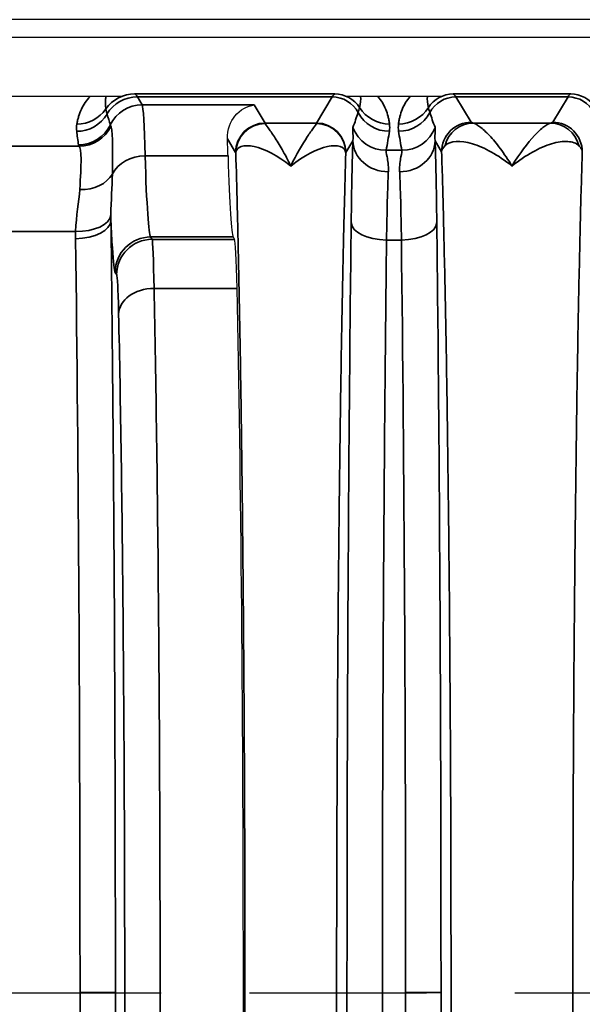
# Model space of a CAD drawing. Header units: millimetres. Extents: x 399 to 6233, y -1870 to 1602.
# Tile 246 of 256: x 3714 to 3724, y 479 to 496. Entities that reach past the tile are written whole.
import ezdxf

# ---------------------------------------------------------------- set-up
doc = ezdxf.new("R2010")
doc.units = ezdxf.units.MM
doc.linetypes.add('AM_ISO08W050', pattern=[18, 12, -1.5, 3, -1.5])
for name, color, linetype, lineweight in [('AM_7', 4, 'AM_ISO08W050', 25), ('可見 (ISO)', 7, 'Continuous', 25), ('窄部可見 (ISO)', 7, 'Continuous', 35)]:
    doc.layers.add(name, color=color, linetype=linetype, lineweight=lineweight)
doc.layers.add('S40', color=7, linetype='Continuous')

# ---------------------------------------------------------------- blocks, each defined once
blk = doc.blocks.new('S40-下視-02')
at = {"layer": '可見 (ISO)'}
for p, q in [((56.5, 16.5), (-56.5, 16.5)), ((52.25, 16.2), (-52.25, 16.2)), ((-44.55, 15.2), (-41.87, 15.2)), ((-38.05, 15.2), (-36.45, 15.2)), ((-41.491, 14.75), (-41.491, 14.75)), ((-39.976, 12.814), (-39.952, 12.773))]:
    blk.add_line(p, q, dxfattribs=at)
for centre, major_axis, ratio, start_param, end_param in [((-40.123, 10.056), (0, -5.001), 0.020942, 2.544719, 2.655918), ((-39.97, 20.809), (0, 8), 0.020947, 2.544616, 3.106686), ((-39.954, 9.775), (0, -3), 0.020947, 2.378086, 3.106686), ((-40.15, 0), (0, -16.531), 0.020947, 0.763507, 2.378086)]:
    blk.add_ellipse(centre, major_axis=major_axis, ratio=ratio, start_param=start_param, end_param=end_param, dxfattribs=at)
blk.add_open_spline([(-40.074, 14.479), (-40.08, 14.633), (-40.019, 14.778), (-39.863, 14.971), (-39.731, 15.041), (-39.619, 15.054)], degree=3, knots=[-0.2170594, -0.2170594, -0.2170594, -0.2170594, -0.1181242, -0.1181242, 0, 0, 0, 0], dxfattribs=at)
at = {"layer": '窄部可見 (ISO)'}
for p, q in [((-41.648, 15.243), (-41.644, 15.241)), ((-41.644, 15.241), (-38.256, 15.241)), ((-38.256, 15.241), (-38.252, 15.243)), ((-36.248, 15.243), (-36.244, 15.241)), ((-36.244, 15.241), (-34.256, 15.241)), ((-34.256, 15.241), (-34.252, 15.243)), ((-38.299, 15.19), (-41.601, 15.19)), ((-41.601, 15.19), (-41.52, 15.054)), ((-41.52, 15.054), (-39.619, 15.054)), ((-39.619, 15.054), (-39.435, 14.747)), ((-38.565, 14.747), (-38.299, 15.19)), ((-34.299, 15.19), (-36.201, 15.19)), ((-36.201, 15.19), (-35.943, 14.759)), ((-34.557, 14.759), (-34.299, 15.19)), ((-39.435, 14.747), (-38.565, 14.747)), ((-35.907, 14.747), (-34.593, 14.747)), ((-39.935, 14.247), (-40.074, 14.479)), ((-37.946, 14.445), (-38.065, 14.247)), ((-36.442, 14.26), (-36.554, 14.445)), ((-43.877, 14.355), (-42.588, 14.355)), ((-37.384, 14.285), (-37.116, 14.285)), ((-41.471, 14.192), (-40.064, 14.192)), ((-42.648, 12.909), (-43.849, 12.909)), ((-39.976, 12.814), (-41.376, 12.814)), ((-41.376, 12.814), (-41.352, 12.773)), ((-41.352, 12.773), (-39.952, 12.773)), ((-37.124, 12.762), (-37.376, 12.762)), ((-41.952, 12.174), (-41.976, 12.214)), ((-39.91, 11.942), (-41.319, 11.942)), ((-42.573, 0), (-41.974, 0)), ((-37.053, 0), (-36.453, 0))]:
    blk.add_line(p, q, dxfattribs=at)
for centre, major_axis, ratio, start_param, end_param in [((-41.644, 14.641), (0.333, 0.499), 0.999683, 0.588111, 1.548236), ((-41.673, -84.793), (0, 100.043), 0.020817, 6.248286, 6.269226), ((-38.227, -84.793), (0, 100.043), 0.020838, 0.01396, 0.034899), ((-38.256, 14.741), (-0.277, 0.416), 0.999683, 4.688411, 5.695074), ((-38.531, 14.557), (-0.641, -0.802), 0.399262, 2.444096, 2.74736), ((-35.969, 14.557), (0.641, -0.802), 0.399262, 3.535825, 3.839089), ((-36.244, 14.741), (-0.277, -0.416), 0.999683, 3.729704, 4.736367), ((-36.273, -84.793), (0, 100.043), 0.020838, 6.248286, 6.269226), ((-34.227, -84.793), (0, 100.043), 0.020838, 0.01396, 0.034899), ((-34.256, 14.741), (0.277, -0.416), 0.999683, 1.546818, 2.553481), ((-41.601, 14.59), (0.515, 0.309), 0.999172, 1.030857, 2.06212), ((-41.52, 14.455), (0.515, 0.309), 0.999172, 1.030857, 2.149979), ((-41.517, 10.94), (0.005, -4.117), 0.020059, 2.481509, 3.103526), ((-38.299, 14.69), (-0.429, 0.257), 0.999172, 4.17032, 5.252328), ((-36.201, 14.69), (-0.429, -0.257), 0.999172, 4.17245, 5.254458), ((-34.299, 14.69), (0.429, -0.257), 0.999172, 1.028727, 2.110736), ((-42.63, 15.205), (0.596, 0.067), 0.99825, 4.600326, 5.631261), ((-42.627, 15.329), (0.591, -0.105), 0.998218, 4.888081, 5.84797), ((2817.871, 17.46), (-2860.258, -0.716), 0.046839, 0.013782, 0.015139), ((-38.752, 13.935), (-1.006, -2.097), 0.194686, 2.022352, 2.15293), ((-37.328, 15.205), (0.594, -0.083), 0.998238, 3.769539, 4.851199), ((-37.326, 15.329), (0.595, 0.075), 0.998245, 3.58034, 4.5867), ((-37.174, 15.329), (0.595, -0.075), 0.998245, 4.838078, 5.844438), ((-37.172, 15.205), (0.594, 0.083), 0.998238, 4.573579, 5.655239), ((-35.748, 13.935), (1.006, -2.097), 0.194686, 4.130256, 4.260833), ((-42.599, 14.977), (0.593, 0.094), 0.998229, 4.555036, 5.673797), ((-37.889, 7.117), (-4.172, 7.61), 0.009939, 0.048768, 0.091866), ((-39.435, 14.247), (-0.429, -0.257), 0.999172, 4.17245, 5.742515), ((-39.433, 14.241), (-0.482, -0.132), 0.996844, 4.44702, 6.016212), ((-39.437, 11.748), (0, -3), 0.017456, 3.064913, 3.106686), ((-38.563, 11.748), (0, -3), 0.017456, 3.176499, 3.218273), ((-38.567, 14.241), (0.482, -0.132), 0.996844, 0.266973, 1.836165), ((-38.565, 14.247), (-0.429, 0.257), 0.999172, 3.682263, 5.252328), ((-35.907, 14.247), (0.093, 0.491), 0.982993, 0.191203, 1.520008), ((-34.593, 14.247), (-0.093, 0.491), 0.982993, 4.763177, 6.091983), ((-41.755, 13.717), (-0.629, 2.073), 0.310752, 1.035771, 1.153876), ((-42.588, 14.954), (0.462, 0.383), 0.997094, 4.022529, 5.135982), ((-37.384, 14.883), (0.588, -0.12), 0.998201, 3.70106, 4.913253), ((-38.105, 13.851), (0.587, 1.898), 0.297416, 5.033605, 5.211679), ((-36.395, 13.851), (-0.587, 1.898), 0.297416, 1.071506, 1.249581), ((-37.116, 14.883), (0.588, 0.12), 0.998201, 4.511525, 5.723718), ((-32.529, 14.384), (-10.07, 0), 0.058758, 0.009209, 0.048451), ((-37.92, 11.768), (-0.007, -3.096), 0.02085, 3.667868, 4.283101), ((-37.346, 14.445), (-0.6, 0.023), 0.876399, 0.0435, 1.604216), ((-37.154, 14.445), (0.6, 0.023), 0.876399, 4.678969, 6.239685), ((-36.58, 11.768), (0.007, -3.096), 0.02085, 2.000085, 2.615317), ((-39.939, 12.509), (0.002, 1.74), 0.025228, 6.191179, 6.241258), ((-38.062, 12.495), (-0.002, 1.753), 0.025123, 0.041761, 0.091645), ((-41.471, 13.696), (0.6, 0.018), 0.826915, 1.545318, 2.720266), ((-41.37, 20.812), (0, -8.003), 0.022512, 5.68634, 6.248297), ((-42.578, 14.068), (0.599, -0.031), 0.751758, 4.750994, 5.926954), ((-37.32, 11.688), (0.007, 2.58), 0.02502, 0.526295, 1.141522), ((-37.18, 11.688), (-0.007, 2.58), 0.02502, 5.141663, 5.756891), ((-42.649, 13.092), (0.6, 0.007), 0.511389, 4.706014, 6.258813), ((-42.648, 13.219), (0.6, -0.017), 0.516223, 4.726998, 6.223647), ((-37.376, 13.057), (-0.6, 0.007), 0.49083, 0.024039, 1.576589), ((-37.124, 13.057), (0.6, 0.007), 0.49083, 4.706597, 6.259146), ((-43.11, 0), (0, 25), 0.02145, 4.712389, 5.249223), ((-41.376, 12.214), (0.515, 0.309), 0.999172, 1.030857, 2.600922), ((-41.352, 12.174), (0.515, 0.309), 0.999172, 1.030857, 2.600922), ((-37.61, 0), (0, 26), 0.02143, 4.712389, 5.225461), ((-41.319, 11.509), (-0.6, -0.013), 0.722333, 4.696582, 6.252897), ((-43.11, 0), (0, 25), 0.02145, 4.175555, 4.712389), ((-37.61, 0), (0, 26), 0.02143, 4.199317, 4.712389)]:
    blk.add_ellipse(centre, major_axis=major_axis, ratio=ratio, start_param=start_param, end_param=end_param, dxfattribs=at)
for points, knots in [([(-42.627, 14.73), (-42.623, 14.752), (-42.619, 14.774), (-42.614, 14.795), (-42.609, 14.816), (-42.603, 14.837), (-42.597, 14.857), (-42.584, 14.899), (-42.568, 14.94), (-42.55, 14.98), (-42.513, 15.061), (-42.463, 15.135), (-42.402, 15.196), (-42.401, 15.197), (-42.399, 15.199), (-42.398, 15.2)], [2.1824074, 2.1824074, 2.1824074, 2.1824074, 2.2367975, 2.2367975, 2.2367975, 2.2916359, 2.2916359, 2.2916359, 2.402879, 2.402879, 2.402879, 2.6334858, 2.6334858, 2.6334858, 2.6382347, 2.6382347, 2.6382347, 2.6382347]), ([(-42.132, 15.2), (-42.137, 15.181), (-42.14, 15.16), (-42.142, 15.139), (-42.144, 15.115), (-42.144, 15.09), (-42.143, 15.064), (-42.143, 15.051), (-42.142, 15.038), (-42.141, 15.025), (-42.139, 15.012), (-42.138, 14.999), (-42.136, 14.985)], [3.7831909, 3.7831909, 3.7831909, 3.7831909, 3.8799624, 3.8799624, 3.8799624, 3.9913262, 3.9913262, 3.9913262, 4.0462634, 4.0462634, 4.0462634, 4.1007779, 4.1007779, 4.1007779, 4.1007779]), ([(-37.529, 15.2), (-37.527, 15.198), (-37.525, 15.196), (-37.523, 15.194), (-37.467, 15.132), (-37.422, 15.058), (-37.39, 14.978), (-37.374, 14.939), (-37.361, 14.899), (-37.35, 14.858), (-37.345, 14.838), (-37.341, 14.818), (-37.337, 14.796), (-37.333, 14.775), (-37.329, 14.753), (-37.326, 14.73)], [3.6627085, 3.6627085, 3.6627085, 3.6627085, 3.6706773, 3.6706773, 3.6706773, 3.9118795, 3.9118795, 3.9118795, 4.0298953, 4.0298953, 4.0298953, 4.0886311, 4.0886311, 4.0886311, 4.1473165, 4.1473165, 4.1473165, 4.1473165]), ([(-37.174, 14.73), (-37.171, 14.753), (-37.167, 14.775), (-37.163, 14.796), (-37.159, 14.818), (-37.155, 14.838), (-37.15, 14.858), (-37.139, 14.899), (-37.126, 14.939), (-37.11, 14.978), (-37.078, 15.058), (-37.033, 15.132), (-36.977, 15.194), (-36.975, 15.196), (-36.973, 15.198), (-36.971, 15.2)], [2.1358688, 2.1358688, 2.1358688, 2.1358688, 2.1945542, 2.1945542, 2.1945542, 2.25329, 2.25329, 2.25329, 2.3713058, 2.3713058, 2.3713058, 2.612508, 2.612508, 2.612508, 2.6204768, 2.6204768, 2.6204768, 2.6204768]), ([(-42.136, 14.985), (-42.134, 14.97), (-42.13, 14.954), (-42.126, 14.937), (-42.123, 14.925), (-42.119, 14.912), (-42.115, 14.898)], [0, 0, 0, 0, 0.00120001, 0.00120001, 0.00120001, 0.00208952, 0.00208952, 0.00208952, 0.00208952]), ([(-37.858, 14.924), (-37.853, 14.939), (-37.848, 14.954), (-37.844, 14.967), (-37.84, 14.982), (-37.836, 14.996), (-37.833, 15.008)], [0, 0, 0, 0, 0.001000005, 0.001000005, 0.001000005, 0.002089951, 0.002089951, 0.002089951, 0.002089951]), ([(-36.667, 15.008), (-36.664, 14.997), (-36.661, 14.984), (-36.657, 14.971), (-36.653, 14.956), (-36.648, 14.941), (-36.642, 14.924)], [0, 0, 0, 0, 0.001000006, 0.001000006, 0.001000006, 0.00208995, 0.00208995, 0.00208995, 0.00208995]), ([(-39.433, 14.74), (-39.43, 14.727), (-39.411, 14.701), (-39.383, 14.663), (-39.355, 14.624), (-39.319, 14.574), (-39.278, 14.512), (-39.238, 14.451), (-39.193, 14.379), (-39.146, 14.297), (-39.099, 14.214), (-39.049, 14.12), (-39, 14.018)], [0, 0, 0, 0, 0.000490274, 0.000490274, 0.000490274, 0.000980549, 0.000980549, 0.000980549, 0.001470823, 0.001470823, 0.001470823, 0.001961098, 0.001961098, 0.001961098, 0.001961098]), ([(-39, 14.018), (-38.902, 14.223), (-38.803, 14.39), (-38.681, 14.574), (-38.644, 14.625), (-38.589, 14.701), (-38.57, 14.727), (-38.567, 14.74)], [-0.000011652, -0.000011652, -0.000011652, -0.000011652, 0.00097581, 0.00097581, 0.001469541, 0.001469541, 0.001963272, 0.001963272, 0.001963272, 0.001963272]), ([(-35.943, 14.759), (-36.073, 14.759), (-36.203, 14.705), (-36.296, 14.613), (-36.388, 14.52), (-36.442, 14.39), (-36.442, 14.26)], [0, 0, 0, 0, 0.5, 0.5, 0.5, 1, 1, 1, 1]), ([(-35.907, 14.747), (-35.879, 14.74), (-35.84, 14.719), (-35.793, 14.683), (-35.746, 14.647), (-35.69, 14.597), (-35.632, 14.534), (-35.573, 14.472), (-35.511, 14.398), (-35.447, 14.312), (-35.383, 14.226), (-35.316, 14.126), (-35.25, 14.018)], [0, 0, 0, 0, 0.000534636, 0.000534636, 0.000534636, 0.001069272, 0.001069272, 0.001069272, 0.001603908, 0.001603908, 0.001603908, 0.002138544, 0.002138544, 0.002138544, 0.002138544]), ([(-35.25, 14.018), (-35.117, 14.236), (-34.985, 14.409), (-34.81, 14.597), (-34.754, 14.647), (-34.66, 14.719), (-34.621, 14.74), (-34.593, 14.747)], [-0.000011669, -0.000011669, -0.000011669, -0.000011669, 0.001066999, 0.001066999, 0.001606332, 0.001606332, 0.002145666, 0.002145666, 0.002145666, 0.002145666]), ([(-34.557, 14.759), (-34.427, 14.759), (-34.297, 14.705), (-34.204, 14.613), (-34.112, 14.52), (-34.058, 14.39), (-34.058, 14.26)], [0, 0, 0, 0, 0.5, 0.5, 0.5, 1, 1, 1, 1]), ([(-42.05, 14.691), (-42.036, 14.659), (-42.028, 14.572), (-42.024, 14.437), (-42.02, 14.3), (-42.021, 14.111), (-42.024, 13.882)], [0, 0, 0, 0, 0.001126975, 0.001126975, 0.001126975, 0.002257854, 0.002257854, 0.002257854, 0.002257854]), ([(-37.946, 14.445), (-37.941, 14.51), (-37.945, 14.561), (-37.947, 14.598), (-37.947, 14.599), (-37.947, 14.599), (-37.947, 14.6), (-37.949, 14.638), (-37.95, 14.662), (-37.946, 14.674)], [0, 0, 0, 0, 0.000759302, 0.000759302, 0.000759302, 0.000774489, 0.000774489, 0.000774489, 0.001548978, 0.001548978, 0.001548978, 0.001548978]), ([(-36.554, 14.674), (-36.55, 14.662), (-36.551, 14.637), (-36.553, 14.6), (-36.553, 14.599), (-36.553, 14.598), (-36.553, 14.597), (-36.555, 14.56), (-36.559, 14.51), (-36.554, 14.445)], [0, 0, 0, 0, 0.000774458, 0.000774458, 0.000774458, 0.000793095, 0.000793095, 0.000793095, 0.001548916, 0.001548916, 0.001548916, 0.001548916]), ([(-39, 14.018), (-39.223, 14.198), (-39.445, 14.309), (-39.62, 14.347), (-39.708, 14.366), (-39.784, 14.366), (-39.839, 14.348), (-39.894, 14.329), (-39.929, 14.293), (-39.933, 14.241)], [-0.000011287, -0.000011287, -0.000011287, -0.000011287, 0.001050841, 0.001050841, 0.001050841, 0.001581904, 0.001581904, 0.001581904, 0.002112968, 0.002112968, 0.002112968, 0.002112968]), ([(-38.067, 14.241), (-38.071, 14.293), (-38.105, 14.329), (-38.161, 14.348), (-38.216, 14.366), (-38.292, 14.365), (-38.379, 14.347), (-38.553, 14.309), (-38.777, 14.198), (-39, 14.018)], [-0.00000006, -0.00000006, -0.00000006, -0.00000006, 0.000531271, 0.000531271, 0.000531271, 0.001062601, 0.001062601, 0.001062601, 0.002125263, 0.002125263, 0.002125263, 0.002125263]), ([(-35.25, 14.018), (-35.485, 14.206), (-35.718, 14.334), (-35.921, 14.395), (-36.125, 14.455), (-36.296, 14.446), (-36.384, 14.364)], [-0.00001122, -0.00001122, -0.00001122, -0.00001122, 0.001104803, 0.001104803, 0.001104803, 0.002220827, 0.002220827, 0.002220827, 0.002220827]), ([(-34.116, 14.364), (-34.16, 14.405), (-34.225, 14.428), (-34.304, 14.433), (-34.383, 14.438), (-34.477, 14.425), (-34.578, 14.395), (-34.779, 14.335), (-35.015, 14.206), (-35.25, 14.018)], [0, 0, 0, 0, 0.000558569, 0.000558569, 0.000558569, 0.001117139, 0.001117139, 0.001117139, 0.002234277, 0.002234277, 0.002234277, 0.002234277]), ([(-34.058, 14.26), (-34.058, 14.26), (-34.058, 14.264), (-34.058, 14.266), (-34.059, 14.268), (-34.059, 14.27), (-34.059, 14.272), (-34.06, 14.276), (-34.061, 14.281), (-34.063, 14.285), (-34.065, 14.294), (-34.069, 14.303), (-34.074, 14.311), (-34.084, 14.329), (-34.098, 14.346), (-34.116, 14.364)], [-0.00000006, -0.00000006, -0.00000006, -0.00000006, 0.0000257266, 0.0000257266, 0.0000257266, 0.0000544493, 0.0000544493, 0.0000544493, 0.000111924, 0.000111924, 0.000111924, 0.0002271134, 0.0002271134, 0.0002271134, 0.0004594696, 0.0004594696, 0.0004594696, 0.0004594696]), ([(-42.578, 13.617), (-42.565, 13.833), (-42.556, 14.011), (-42.557, 14.26), (-42.568, 14.336), (-42.588, 14.355)], [0.000931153, 0.000931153, 0.000931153, 0.000931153, 0.001928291, 0.001928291, 0.002925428, 0.002925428, 0.002925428, 0.002925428]), ([(-39.933, -14.241), (-39.924, -13.956), (-39.916, -13.653), (-39.908, -13.34), (-39.905, -13.207), (-39.901, -13.07), (-39.898, -12.93), (-39.887, -12.463), (-39.877, -11.965), (-39.867, -11.442), (-39.858, -10.92), (-39.849, -10.373), (-39.841, -9.803), (-39.833, -9.232), (-39.825, -8.635), (-39.819, -8.02), (-39.816, -7.807), (-39.814, -7.593), (-39.812, -7.376), (-39.808, -6.966), (-39.804, -6.549), (-39.801, -6.125), (-39.796, -5.476), (-39.791, -4.809), (-39.788, -4.128), (-39.781, -2.767), (-39.777, -1.391), (-39.777, 0), (-39.777, 1.391), (-39.781, 2.767), (-39.788, 4.128), (-39.791, 4.809), (-39.796, 5.476), (-39.801, 6.124), (-39.804, 6.549), (-39.808, 6.966), (-39.812, 7.376), (-39.814, 7.593), (-39.816, 7.807), (-39.819, 8.02), (-39.825, 8.635), (-39.833, 9.232), (-39.841, 9.802), (-39.849, 10.373), (-39.858, 10.919), (-39.867, 11.442), (-39.877, 11.965), (-39.887, 12.463), (-39.898, 12.93), (-39.901, 13.069), (-39.905, 13.207), (-39.908, 13.34), (-39.916, 13.653), (-39.924, 13.956), (-39.933, 14.241)], [0.0264933, 0.0264933, 0.0264933, 0.0264933, 0.0679433, 0.0679433, 0.0679433, 0.0856819, 0.0856819, 0.0856819, 0.1448706, 0.1448706, 0.1448706, 0.2040592, 0.2040592, 0.2040592, 0.2632479, 0.2632479, 0.2632479, 0.2837247, 0.2837247, 0.2837247, 0.3224365, 0.3224365, 0.3224365, 0.3816251, 0.3816251, 0.3816251, 0.5, 0.5, 0.5, 0.6183797, 0.6183797, 0.6183797, 0.6775684, 0.6775684, 0.6775684, 0.7162875, 0.7162875, 0.7162875, 0.736757, 0.736757, 0.736757, 0.7959457, 0.7959457, 0.7959457, 0.8551343, 0.8551343, 0.8551343, 0.914323, 0.914323, 0.914323, 0.9320642, 0.9320642, 0.9320642, 0.9735116, 0.9735116, 0.9735116, 0.9735116]), ([(-38.067, 14.241), (-38.076, 13.956), (-38.084, 13.653), (-38.092, 13.34), (-38.095, 13.207), (-38.099, 13.07), (-38.102, 12.93), (-38.113, 12.463), (-38.123, 11.965), (-38.133, 11.442), (-38.142, 10.92), (-38.151, 10.373), (-38.159, 9.803), (-38.167, 9.232), (-38.175, 8.635), (-38.181, 8.02), (-38.184, 7.807), (-38.186, 7.593), (-38.188, 7.376), (-38.192, 6.966), (-38.196, 6.549), (-38.199, 6.125), (-38.204, 5.476), (-38.209, 4.809), (-38.212, 4.128), (-38.219, 2.767), (-38.223, 1.391), (-38.223, 0), (-38.223, -1.391), (-38.219, -2.767), (-38.212, -4.128), (-38.209, -4.809), (-38.204, -5.476), (-38.199, -6.124), (-38.196, -6.549), (-38.192, -6.966), (-38.188, -7.376), (-38.186, -7.593), (-38.184, -7.807), (-38.181, -8.02), (-38.175, -8.635), (-38.167, -9.232), (-38.159, -9.802), (-38.151, -10.373), (-38.142, -10.919), (-38.133, -11.442), (-38.123, -11.965), (-38.113, -12.463), (-38.102, -12.93), (-38.099, -13.069), (-38.095, -13.207), (-38.092, -13.34), (-38.084, -13.653), (-38.076, -13.956), (-38.067, -14.242)], [0.0264933, 0.0264933, 0.0264933, 0.0264933, 0.0679433, 0.0679433, 0.0679433, 0.0856819, 0.0856819, 0.0856819, 0.1448706, 0.1448706, 0.1448706, 0.2040592, 0.2040592, 0.2040592, 0.2632479, 0.2632479, 0.2632479, 0.2837247, 0.2837247, 0.2837247, 0.3224365, 0.3224365, 0.3224365, 0.3816251, 0.3816251, 0.3816251, 0.5, 0.5, 0.5, 0.6183797, 0.6183797, 0.6183797, 0.6775684, 0.6775684, 0.6775684, 0.7162875, 0.7162875, 0.7162875, 0.736757, 0.736757, 0.736757, 0.7959457, 0.7959457, 0.7959457, 0.8551343, 0.8551343, 0.8551343, 0.914323, 0.914323, 0.914323, 0.9320642, 0.9320642, 0.9320642, 0.9735116, 0.9735116, 0.9735116, 0.9735116]), ([(-37.384, 14.285), (-37.387, 14.271), (-37.378, 14.234), (-37.355, 14.112), (-37.341, 14.027), (-37.346, 13.919)], [0, 0, 0, 0, 0.000661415, 0.000661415, 0.001322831, 0.001322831, 0.001322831, 0.001322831]), ([(-37.154, 13.919), (-37.159, 14.027), (-37.145, 14.111), (-37.122, 14.233), (-37.113, 14.271), (-37.116, 14.285)], [0, 0, 0, 0, 0.000661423, 0.000661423, 0.001322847, 0.001322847, 0.001322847, 0.001322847]), ([(-36.442, -14.26), (-36.432, -13.913), (-36.421, -13.54), (-36.411, -13.151), (-36.41, -13.088), (-36.408, -13.023), (-36.407, -12.958), (-36.396, -12.494), (-36.385, -11.998), (-36.375, -11.479), (-36.365, -10.961), (-36.356, -10.417), (-36.348, -9.847), (-36.34, -9.278), (-36.332, -8.68), (-36.325, -8.064), (-36.322, -7.803), (-36.319, -7.539), (-36.317, -7.272), (-36.313, -6.908), (-36.31, -6.538), (-36.307, -6.163), (-36.301, -5.512), (-36.297, -4.841), (-36.293, -4.157), (-36.286, -2.787), (-36.283, -1.401), (-36.283, 0), (-36.283, 1.401), (-36.286, 2.786), (-36.293, 4.157), (-36.299, 5.237), (-36.307, 6.277), (-36.317, 7.272), (-36.319, 7.539), (-36.322, 7.803), (-36.325, 8.064), (-36.332, 8.68), (-36.34, 9.277), (-36.348, 9.847), (-36.356, 10.416), (-36.365, 10.96), (-36.375, 11.479), (-36.385, 11.998), (-36.396, 12.494), (-36.407, 12.958), (-36.408, 13.023), (-36.41, 13.088), (-36.411, 13.151), (-36.421, 13.54), (-36.432, 13.913), (-36.442, 14.26)], [0.0267397, 0.0267397, 0.0267397, 0.0267397, 0.0775919, 0.0775919, 0.0775919, 0.0858976, 0.0858976, 0.0858976, 0.1450554, 0.1450554, 0.1450554, 0.2042133, 0.2042133, 0.2042133, 0.2633711, 0.2633711, 0.2633711, 0.2884173, 0.2884173, 0.2884173, 0.322529, 0.322529, 0.322529, 0.3816868, 0.3816868, 0.3816868, 0.5, 0.5, 0.5, 0.6183182, 0.6183182, 0.6183182, 0.7115983, 0.7115983, 0.7115983, 0.7366339, 0.7366339, 0.7366339, 0.7957918, 0.7957918, 0.7957918, 0.8549496, 0.8549496, 0.8549496, 0.9141075, 0.9141075, 0.9141075, 0.9224155, 0.9224155, 0.9224155, 0.9732653, 0.9732653, 0.9732653, 0.9732653]), ([(-34.058, 14.26), (-34.068, 13.913), (-34.079, 13.54), (-34.089, 13.151), (-34.09, 13.088), (-34.092, 13.023), (-34.093, 12.958), (-34.104, 12.494), (-34.115, 11.998), (-34.125, 11.479), (-34.135, 10.961), (-34.144, 10.417), (-34.152, 9.847), (-34.16, 9.278), (-34.168, 8.68), (-34.175, 8.064), (-34.178, 7.803), (-34.181, 7.539), (-34.183, 7.272), (-34.187, 6.908), (-34.19, 6.538), (-34.193, 6.163), (-34.199, 5.512), (-34.203, 4.841), (-34.207, 4.157), (-34.214, 2.787), (-34.217, 1.401), (-34.217, 0), (-34.217, -1.401), (-34.214, -2.786), (-34.207, -4.157), (-34.201, -5.237), (-34.193, -6.277), (-34.183, -7.272), (-34.181, -7.539), (-34.178, -7.803), (-34.175, -8.064), (-34.168, -8.68), (-34.16, -9.277), (-34.152, -9.847), (-34.144, -10.416), (-34.135, -10.96), (-34.125, -11.479), (-34.115, -11.998), (-34.104, -12.494), (-34.093, -12.958), (-34.092, -13.023), (-34.09, -13.088), (-34.089, -13.151), (-34.079, -13.54), (-34.068, -13.913), (-34.058, -14.26)], [0.0267397, 0.0267397, 0.0267397, 0.0267397, 0.0775919, 0.0775919, 0.0775919, 0.0858976, 0.0858976, 0.0858976, 0.1450554, 0.1450554, 0.1450554, 0.2042133, 0.2042133, 0.2042133, 0.2633711, 0.2633711, 0.2633711, 0.2884173, 0.2884173, 0.2884173, 0.322529, 0.322529, 0.322529, 0.3816868, 0.3816868, 0.3816868, 0.5, 0.5, 0.5, 0.6183182, 0.6183182, 0.6183182, 0.7115983, 0.7115983, 0.7115983, 0.7366339, 0.7366339, 0.7366339, 0.7957918, 0.7957918, 0.7957918, 0.8549496, 0.8549496, 0.8549496, 0.9141075, 0.9141075, 0.9141075, 0.9224155, 0.9224155, 0.9224155, 0.9732653, 0.9732653, 0.9732653, 0.9732653]), ([(-41.976, 12.214), (-41.993, 12.242), (-42.009, 12.384), (-42.025, 12.634), (-42.034, 12.761), (-42.041, 12.915), (-42.049, 13.092)], [1.6057029, 1.6057029, 1.6057029, 1.6057029, 1.8865079, 1.8865079, 1.8865079, 2.0280663, 2.0280663, 2.0280663, 2.0280663]), ([(-42.049, 13.092), (-42.025, 11.124), (-42.006, 8.998), (-41.993, 6.789), (-41.98, 4.581), (-41.974, 2.291), (-41.974, 0)], [5.7463508, 5.7463508, 5.7463508, 5.7463508, 6.0147681, 6.0147681, 6.0147681, 6.2831853, 6.2831853, 6.2831853, 6.2831853]), ([(-37.976, -13.057), (-37.999, -11.075), (-38.017, -8.949), (-38.029, -6.749), (-38.041, -4.549), (-38.047, -2.275), (-38.047, 0), (-38.047, 2.275), (-38.041, 4.549), (-38.029, 6.749), (-38.017, 8.949), (-37.999, 11.075), (-37.976, 13.057)], [2.628521, 2.628521, 2.628521, 2.628521, 2.885057, 2.885057, 2.885057, 3.141593, 3.141593, 3.141593, 3.398129, 3.398129, 3.398129, 3.654665, 3.654665, 3.654665, 3.654665]), ([(-36.524, 13.057), (-36.501, 11.075), (-36.483, 8.949), (-36.471, 6.749), (-36.459, 4.549), (-36.453, 2.275), (-36.453, 0)], [5.7701132, 5.7701132, 5.7701132, 5.7701132, 6.0266493, 6.0266493, 6.0266493, 6.2831853, 6.2831853, 6.2831853, 6.2831853]), ([(-37.376, 12.762), (-37.399, 10.825), (-37.417, 8.748), (-37.441, 4.446), (-37.447, 2.223), (-37.447, -2.223), (-37.441, -4.446), (-37.417, -8.748), (-37.399, -10.825), (-37.376, -12.762)], [2.628521, 2.628521, 2.628521, 2.628521, 2.885057, 2.885057, 3.141593, 3.141593, 3.398129, 3.398129, 3.654665, 3.654665, 3.654665, 3.654665]), ([(-41.919, 11.509), (-41.923, 11.711), (-41.928, 11.873), (-41.94, 12.1), (-41.946, 12.164), (-41.952, 12.174)], [3.9488824, 3.9488824, 3.9488824, 3.9488824, 4.3131824, 4.3131824, 4.6774824, 4.6774824, 4.6774824, 4.6774824]), ([(-41.319, 11.942), (-41.303, 11.173), (-41.288, 10.323), (-41.275, 9.409), (-41.262, 8.494), (-41.251, 7.516), (-41.243, 6.493), (-41.234, 5.47), (-41.227, 4.403), (-41.223, 3.314), (-41.218, 2.224), (-41.216, 1.112), (-41.216, 0), (-41.216, -1.112), (-41.218, -2.224), (-41.223, -3.314), (-41.227, -4.403), (-41.234, -5.47), (-41.243, -6.493), (-41.251, -7.516), (-41.262, -8.494), (-41.275, -9.409), (-41.288, -10.323), (-41.303, -11.173), (-41.319, -11.942)], [2.334303, 2.334303, 2.334303, 2.334303, 2.536125, 2.536125, 2.536125, 2.737948, 2.737948, 2.737948, 2.93977, 2.93977, 2.93977, 3.141593, 3.141593, 3.141593, 3.343415, 3.343415, 3.343415, 3.545238, 3.545238, 3.545238, 3.74706, 3.74706, 3.74706, 3.948882, 3.948882, 3.948882, 3.948882]), ([(-41.919, -11.509), (-41.902, -10.768), (-41.888, -9.949), (-41.862, -8.186), (-41.851, -7.243), (-41.834, -5.272), (-41.827, -4.244), (-41.818, -2.144), (-41.816, -1.072), (-41.816, 1.072), (-41.818, 2.144), (-41.827, 4.244), (-41.834, 5.272), (-41.851, 7.243), (-41.862, 8.186), (-41.888, 9.949), (-41.902, 10.768), (-41.919, 11.509)], [2.334303, 2.334303, 2.334303, 2.334303, 2.536125, 2.536125, 2.737948, 2.737948, 2.93977, 2.93977, 3.141593, 3.141593, 3.343415, 3.343415, 3.545238, 3.545238, 3.74706, 3.74706, 3.948882, 3.948882, 3.948882, 3.948882]), ([(-41.974, 0), (-41.974, -2.291), (-41.98, -4.581), (-41.993, -6.789), (-42.006, -8.998), (-42.025, -11.124), (-42.049, -13.092)], [0, 0, 0, 0, 0.2684172, 0.2684172, 0.2684172, 0.5368345, 0.5368345, 0.5368345, 0.5368345]), ([(-36.453, 0), (-36.453, -2.275), (-36.459, -4.549), (-36.471, -6.749), (-36.483, -8.949), (-36.501, -11.075), (-36.524, -13.057)], [0, 0, 0, 0, 0.256536, 0.256536, 0.256536, 0.5130721, 0.5130721, 0.5130721, 0.5130721])]:
    blk.add_open_spline(points, degree=3, knots=knots, dxfattribs=at)
for points in [[(-42.63, 14.606), (-42.635, 14.647), (-42.635, 14.689), (-42.627, 14.73)], [(-37.326, 14.73), (-37.321, 14.689), (-37.323, 14.648), (-37.328, 14.606)], [(-37.172, 14.606), (-37.177, 14.648), (-37.179, 14.689), (-37.174, 14.73)], [(-35.943, 14.759), (-35.94, 14.755), (-35.929, 14.751), (-35.907, 14.747)], [(-34.593, 14.747), (-34.571, 14.751), (-34.56, 14.755), (-34.557, 14.759)], [(-36.384, 14.364), (-36.42, 14.329), (-36.439, 14.295), (-36.442, 14.26)], [(-42.024, 13.882), (-42.027, 13.663), (-42.048, 13.435), (-42.05, 13.184)], [(-42.648, 12.909), (-42.639, 13.177), (-42.591, 13.411), (-42.578, 13.617)], [(-42.05, 13.184), (-42.05, 13.153), (-42.05, 13.123), (-42.049, 13.092)], [(-42.649, 12.785), (-42.649, 12.827), (-42.649, 12.868), (-42.648, 12.909)], [(-41.352, 12.773), (-41.34, 12.749), (-41.327, 12.435), (-41.319, 11.942)]]:
    blk.add_open_spline(points, degree=3, dxfattribs=at)

msp = doc.modelspace()

# ---------------------------------------------------------------- linework, layer by layer
at = {"layer": 'AM_7'}
msp.add_line((3686.618, 479.646), (3888.812, 479.62), dxfattribs=at)

# ---------------------------------------------------------------- block references
at = {"layer": 'S40'}
msp.add_blockref('S40-下視-02', (3757.818, 479.646), dxfattribs=at)

doc.saveas('drawing.dxf')
